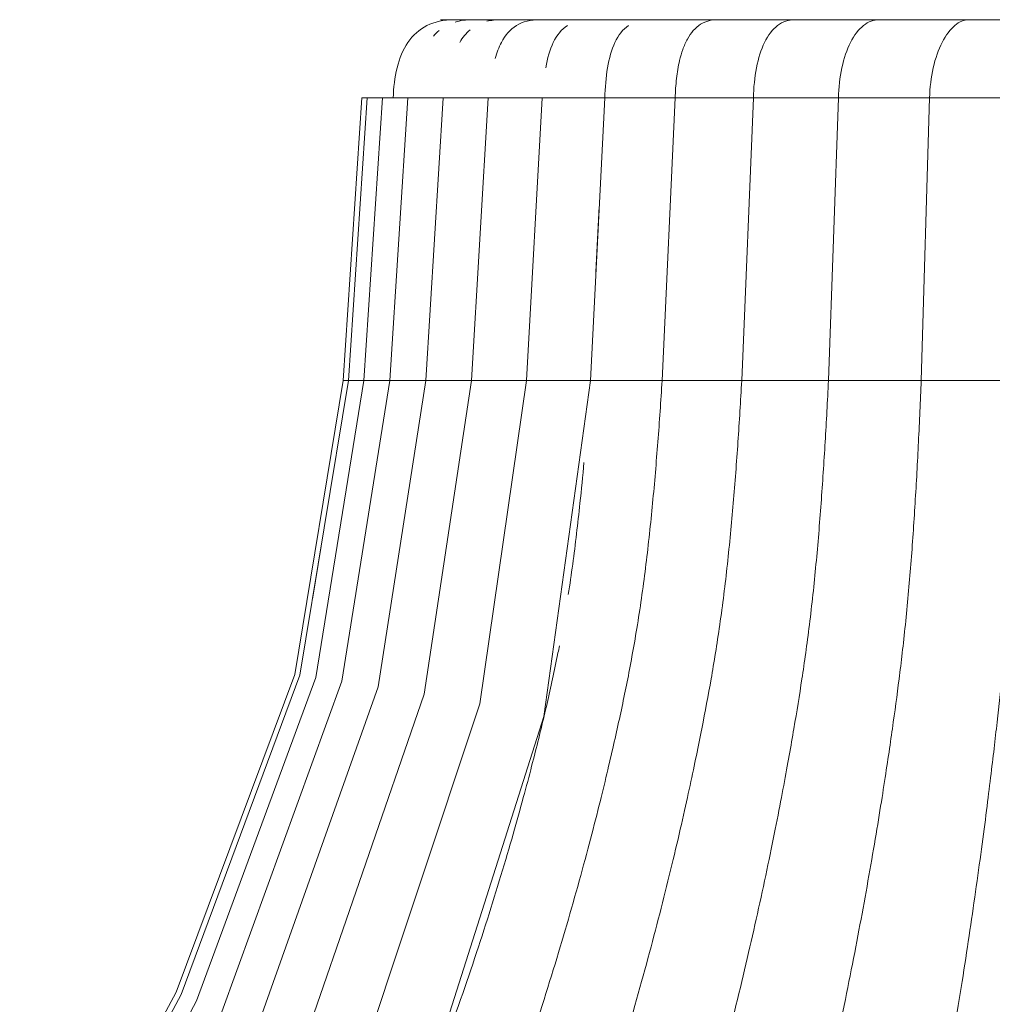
# Model space of a CAD drawing. Header units: millimetres. Extents: x 6453 to 7832, y 730 to 6668.
# Tile 9 of 18: x 6509 to 6581, y 1296 to 1368. Entities that reach past the tile are written whole.
import ezdxf

# ---------------------------------------------------------------- set-up
doc = ezdxf.new("R2010")
doc.units = ezdxf.units.MM
doc.layers.add('Luminarias', color=7, linetype='Continuous', lineweight=20)

# ---------------------------------------------------------------- blocks, each defined once
blk = doc.blocks.new('28300 - ISABELLE_310_dwg-556146-Alzado_PDF')
at = {"lineweight": 9}
for p, q in [((6540.506, 1367.821), (6540.479, 1367.821)), ((6540.941, 1367.821), (6540.529, 1367.821)), ((6541.169, 1367.821), (6541.04, 1367.821)), ((6541.173, 1367.821), (6542.529, 1367.821)), ((6541.429, 1367.821), (6541.648, 1367.821)), ((6541.759, 1367.821), (6541.444, 1367.821)), ((6542.798, 1367.821), (6542.118, 1367.821)), ((6543.816, 1367.821), (6542.981, 1367.821)), ((6544.579, 1367.821), (6544.023, 1367.821)), ((6545.01, 1367.821), (6544.614, 1367.821)), ((6545.674, 1367.821), (6545.263, 1367.821)), ((6546.38, 1367.821), (6545.952, 1367.821)), ((6547.92, 1367.821), (6546.688, 1367.821)), ((6551.503, 1367.821), (6547.92, 1367.821)), ((6555.472, 1367.821), (6551.503, 1367.821)), ((6555.724, 1367.821), (6555.484, 1367.821)), ((6559.212, 1367.821), (6555.724, 1367.821)), ((6560.538, 1367.821), (6559.238, 1367.821)), ((6565.917, 1367.821), (6560.545, 1367.821)), ((6571.786, 1367.821), (6565.917, 1367.821)), ((6578.091, 1367.821), (6571.786, 1367.821)), ((6584.765, 1367.821), (6578.091, 1367.821)), ((6534.42, 1362.074), (6533.042, 1341.321)), ((6534.795, 1362.074), (6533.424, 1341.321)), ((6535.92, 1362.074), (6534.569, 1341.321)), ((6537.788, 1362.074), (6536.471, 1341.321)), ((6540.383, 1362.074), (6539.114, 1341.321)), ((6543.681, 1362.074), (6542.472, 1341.321)), ((6547.648, 1362.074), (6546.512, 1341.321)), ((6552.242, 1362.074), (6551.19, 1341.321)), ((6557.418, 1362.074), (6556.461, 1341.321)), ((6563.158, 1362.074), (6562.306, 1341.321)), ((6569.406, 1362.074), (6568.669, 1341.321)), ((6576.095, 1362.074), (6575.481, 1341.321)), ((6551.845, 1354.093), (6551.602, 1349.302)), ((6531.429, 1329.158), (6530.788, 1325.254))]:
    blk.add_line(p, q, dxfattribs=at)
at = {"color": 9, "lineweight": 9, "true_color": 0xc0c0c0}
blk.add_line((6543.404, 1367.823), (6543.217, 1367.823), dxfattribs=at)
at = {"lineweight": 9, "flags": 128}
for points in [[(6540.482, 1367.821), (6540.721, 1367.821), (6540.917, 1367.821)], [(6543.521, 1367.821), (6543.541, 1367.821), (6543.599, 1367.821), (6543.696, 1367.821), (6543.831, 1367.821), (6544.004, 1367.821), (6544.216, 1367.821), (6544.466, 1367.821), (6544.753, 1367.821), (6545.079, 1367.821), (6545.442, 1367.821), (6545.842, 1367.821), (6546.28, 1367.821), (6546.755, 1367.821), (6547.266, 1367.821), (6547.814, 1367.821), (6548.397, 1367.821), (6549.016, 1367.821), (6549.671, 1367.821), (6550.361, 1367.821), (6551.085, 1367.821), (6551.843, 1367.821), (6552.635, 1367.821), (6553.46, 1367.821), (6554.318, 1367.821), (6555.208, 1367.821), (6556.129, 1367.821), (6557.082, 1367.821), (6558.066, 1367.821), (6559.079, 1367.821), (6560.122, 1367.821), (6561.194, 1367.821), (6562.294, 1367.821), (6563.422, 1367.821), (6564.576, 1367.821), (6565.757, 1367.821), (6566.964, 1367.821), (6568.195, 1367.821), (6569.45, 1367.821), (6570.729, 1367.821), (6572.03, 1367.821), (6573.354, 1367.821), (6574.698, 1367.821), (6576.063, 1367.821), (6577.447, 1367.821), (6578.85, 1367.821), (6580.271, 1367.821), (6581.709, 1367.821)], [(6533.424, 1341.321), (6529.873, 1319.674), (6521.161, 1296.242), (6503.777, 1263.702), (6472.009, 1206.742), (6462.391, 1175.425), (6456.632, 1136.859), (6453.523, 1078.29), (6456.503, 1001.44), (6465.747, 960.622), (6479.662, 931.453), (6498.015, 908.795), (6518.607, 894.101), (6526.316, 890.977)], [(6534.569, 1341.321), (6531.027, 1319.512), (6522.281, 1295.772), (6504.896, 1262.899), (6472.937, 1203.868), (6463.925, 1172.138), (6458.497, 1132.19), (6455.79, 1072.008), (6459.422, 996.765), (6469.01, 957.56), (6483.344, 928.721), (6501.89, 906.761), (6522.35, 892.853), (6547.341, 883.191), (6553.158, 881.998)], [(6536.471, 1341.321), (6532.944, 1319.235), (6524.136, 1294.955), (6506.746, 1261.5), (6474.442, 1198.384), (6466.488, 1165.954), (6461.613, 1123.156), (6459.666, 1059.696), (6464.715, 987.33), (6474.958, 951.361), (6490.144, 923.352), (6508.953, 903.017), (6529.075, 890.621), (6554.935, 881.503), (6561.576, 880.371)], [(6539.114, 1341.321), (6535.607, 1318.832), (6526.704, 1293.739), (6509.293, 1259.403), (6476.457, 1188.669), (6469.892, 1153.785), (6465.909, 1104.154), (6465.669, 1032.969), (6474.769, 966.219), (6487.399, 934.983), (6504.57, 910.656), (6523.957, 894.952), (6546.508, 884.692), (6564.346, 880.235)], [(6542.472, 1341.321), (6538.992, 1318.285), (6529.945, 1292.034), (6512.483, 1256.433), (6491.139, 1213.898), (6480.744, 1179.747), (6475.14, 1140.585), (6472.078, 1079.298), (6475.207, 997.036), (6484.5, 955.548), (6498.463, 925.689), (6516.159, 903.962), (6535.021, 890.961), (6558.76, 881.694), (6568.274, 879.88)], [(6546.512, 1341.321), (6543.064, 1317.57), (6533.801, 1289.693), (6516.231, 1252.291), (6494.713, 1203.937), (6486.7, 1169.615), (6482.059, 1125.157), (6480.265, 1057.47), (6485.81, 980.249), (6496.104, 944.316), (6511.343, 916.134), (6519.536, 906.23), (6537.592, 892.048), (6559.476, 882.442), (6572.451, 879.54)], [(6551.19, 1341.321), (6547.782, 1316.651), (6538.186, 1286.463), (6520.399, 1246.417), (6501.551, 1198.033), (6494.774, 1161.994), (6490.849, 1112.276), (6490.193, 1037.41), (6498.677, 962.973), (6510.835, 929.674), (6526.937, 905.422), (6544.037, 891.364), (6564.855, 881.865), (6578.862, 878.732)], [(6533.042, 1341.321), (6529.488, 1319.728), (6520.787, 1296.395), (6503.403, 1263.964), (6496.574, 1251.832)]]:
    blk.add_lwpolyline(points, dxfattribs=at)
at = {"lineweight": 9}
for points in [[(6541.176, 1367.821), (6540.423, 1367.822), (6539.09, 1367.529), (6537.694, 1366.259), (6536.917, 1364.353), (6536.744, 1362.838), (6536.713, 1362.074)], [(6536.713, 1362.074), (6536.744, 1362.838), (6536.917, 1364.353), (6537.694, 1366.259), (6539.09, 1367.529), (6540.423, 1367.822), (6541.176, 1367.821)], [(6540.199, 1367.813), (6540.301, 1367.819), (6540.405, 1367.821), (6540.51, 1367.821)], [(6540.51, 1367.821), (6540.407, 1367.821), (6540.305, 1367.819), (6540.205, 1367.813)], [(6540.944, 1367.821), (6540.766, 1367.821), (6540.589, 1367.821), (6540.415, 1367.821)], [(6540.468, 1367.821), (6540.456, 1367.821), (6540.447, 1367.821), (6540.439, 1367.821)], [(6541.176, 1367.821), (6541.012, 1367.821), (6540.737, 1367.821), (6540.568, 1367.821), (6540.51, 1367.821)], [(6542.531, 1367.821), (6542.249, 1367.821), (6541.741, 1367.821), (6541.345, 1367.821), (6541.176, 1367.821)], [(6542.531, 1367.821), (6542.07, 1367.821), (6541.646, 1367.764), (6541.262, 1367.652)], [(6541.262, 1367.652), (6541.646, 1367.764), (6542.07, 1367.821), (6542.531, 1367.821)], [(6541.739, 1367.821), (6541.607, 1367.821), (6541.475, 1367.821), (6541.345, 1367.821)], [(6544.623, 1367.821), (6544.216, 1367.821), (6543.461, 1367.821), (6542.821, 1367.821), (6542.531, 1367.821)], [(6544.623, 1367.821), (6544.25, 1367.821), (6543.906, 1367.782), (6543.59, 1367.703)], [(6543.59, 1367.703), (6543.906, 1367.782), (6544.25, 1367.821), (6544.623, 1367.821)], [(6547.48, 1367.821), (6546.945, 1367.821), (6545.934, 1367.821), (6545.04, 1367.821), (6544.623, 1367.821)], [(6544.657, 1366.153), (6544.935, 1366.684), (6545.667, 1367.537), (6546.803, 1367.821), (6547.48, 1367.821)], [(6551.105, 1367.821), (6550.444, 1367.821), (6549.176, 1367.821), (6548.025, 1367.821), (6547.48, 1367.821)], [(6555.476, 1367.821), (6554.692, 1367.821), (6553.179, 1367.821), (6551.777, 1367.821), (6551.105, 1367.821)], [(6560.538, 1367.821), (6559.643, 1367.821), (6557.902, 1367.821), (6556.266, 1367.821), (6555.476, 1367.821)], [(6566.212, 1367.821), (6565.221, 1367.821), (6563.281, 1367.821), (6561.435, 1367.821), (6560.538, 1367.821)], [(6566.212, 1367.821), (6565.742, 1367.821), (6564.887, 1367.54), (6563.916, 1366.256), (6563.327, 1364.354), (6563.177, 1362.839), (6563.158, 1362.074)], [(6563.158, 1362.074), (6563.177, 1362.839), (6563.327, 1364.354), (6563.916, 1366.256), (6564.887, 1367.54), (6565.742, 1367.821), (6566.212, 1367.821)], [(6572.396, 1367.821), (6571.326, 1367.821), (6569.222, 1367.821), (6567.201, 1367.821), (6566.212, 1367.821)], [(6572.396, 1367.821), (6571.992, 1367.821), (6571.209, 1367.54), (6570.229, 1366.256), (6569.592, 1364.354), (6569.423, 1362.839), (6569.406, 1362.074)], [(6569.406, 1362.074), (6569.423, 1362.839), (6569.592, 1364.354), (6570.229, 1366.256), (6571.209, 1367.54), (6571.992, 1367.821), (6572.396, 1367.821)], [(6578.968, 1367.821), (6577.84, 1367.821), (6575.614, 1367.821), (6573.456, 1367.821), (6572.396, 1367.821)], [(6578.968, 1367.821), (6578.635, 1367.821), (6577.936, 1367.538), (6576.966, 1366.257), (6576.295, 1364.354), (6576.109, 1362.839), (6576.095, 1362.074)], [(6576.095, 1362.074), (6576.109, 1362.839), (6576.295, 1364.354), (6576.966, 1366.257), (6577.936, 1367.538), (6578.635, 1367.821), (6578.968, 1367.821)], [(6585.799, 1367.821), (6584.635, 1367.821), (6582.331, 1367.821), (6580.079, 1367.821), (6578.968, 1367.821)], [(6539.191, 1367.39), (6538.625, 1367.106), (6537.694, 1366.259), (6536.917, 1364.353), (6536.744, 1362.838), (6536.713, 1362.074)], [(6540.088, 1367.038), (6539.935, 1366.914), (6539.794, 1366.776), (6539.663, 1366.625)], [(6542.358, 1367.08), (6542.06, 1366.828), (6541.808, 1366.515), (6541.6, 1366.153)], [(6549.503, 1367.395), (6549.067, 1367.111), (6548.386, 1366.257), (6548.031, 1364.988), (6547.913, 1364.292)], [(6547.913, 1364.292), (6548.031, 1364.988), (6548.386, 1366.257), (6549.067, 1367.111), (6549.503, 1367.395)], [(6553.983, 1367.396), (6553.572, 1367.112), (6552.92, 1366.256), (6552.394, 1364.354), (6552.273, 1362.839), (6552.249, 1362.074)], [(6552.249, 1362.074), (6552.273, 1362.839), (6552.394, 1364.354), (6552.92, 1366.256), (6553.572, 1367.112), (6553.983, 1367.396)]]:
    blk.add_open_spline(points, degree=3, dxfattribs=at)
for points, knots in [([(6547.48, 1367.821), (6546.803, 1367.821), (6545.667, 1367.537), (6544.69, 1366.398), (6544.325, 1365.396), (6544.21, 1364.961)], [0, 0, 0, 0, 0.25, 0.5, 0.6673488, 0.6673488, 0.6673488, 0.6673488]), ([(6560.538, 1367.821), (6560.319, 1367.821), (6559.888, 1367.773), (6559.272, 1367.519), (6558.732, 1367.057), (6558.297, 1366.423), (6557.959, 1365.642), (6557.688, 1364.691), (6557.494, 1363.513), (6557.431, 1362.555), (6557.418, 1362.074)], [0, 0, 0, 0, 0.111111, 0.222222, 0.333333, 0.444444, 0.555556, 0.666667, 0.833333, 1, 1, 1, 1]), ([(6534.786, 1362.074), (6534.59, 1362.074), (6534.415, 1362.074), (6534.414, 1362.074), (6534.436, 1362.074)], [0.2460928, 0.2460928, 0.2460928, 0.2460928, 0.4444444, 0.5555556, 0.5555556, 0.5555556, 0.5555556]), ([(6535.907, 1362.074), (6535.76, 1362.074), (6535.286, 1362.074), (6534.909, 1362.074), (6534.809, 1362.074), (6534.799, 1362.074)], [0.1362608, 0.1362608, 0.1362608, 0.1362608, 0.2222222, 0.4444444, 0.5555556, 0.5555556, 0.5555556, 0.5555556]), ([(6537.797, 1362.074), (6537.484, 1362.074), (6536.786, 1362.074), (6536.189, 1362.074), (6535.947, 1362.074), (6535.918, 1362.074), (6535.921, 1362.074)], [0.0764878, 0.0764878, 0.0764878, 0.0764878, 0.2222222, 0.4444444, 0.5833333, 0.6666667, 0.6666667, 0.6666667, 0.6666667]), ([(6540.371, 1362.074), (6539.941, 1362.074), (6539.077, 1362.074), (6538.298, 1362.074), (6537.881, 1362.074), (6537.772, 1362.074), (6537.793, 1362.074), (6537.806, 1362.074)], [0.0449026, 0.0449026, 0.0449026, 0.0449026, 0.2222222, 0.4444444, 0.5833333, 0.7222222, 0.7777778, 0.7777778, 0.7777778, 0.7777778]), ([(6543.684, 1362.074), (6543.155, 1362.074), (6542.144, 1362.074), (6541.188, 1362.074), (6540.632, 1362.074), (6540.425, 1362.074), (6540.388, 1362.074), (6540.385, 1362.074)], [0.0205501, 0.0205501, 0.0205501, 0.0205501, 0.2222222, 0.4444444, 0.5833333, 0.7222222, 0.7777778, 0.7777778, 0.7777778, 0.7777778]), ([(6547.709, 1362.074), (6547.095, 1362.074), (6545.954, 1362.074), (6544.828, 1362.074), (6544.138, 1362.074), (6543.759, 1362.074), (6543.667, 1362.074), (6543.686, 1362.074), (6543.691, 1362.074)], [0, 0, 0, 0, 0.2222222, 0.4444444, 0.5833333, 0.7222222, 0.8611111, 0.8888889, 0.8888889, 0.8888889, 0.8888889]), ([(6552.249, 1362.074), (6551.621, 1362.074), (6550.427, 1362.074), (6549.177, 1362.074), (6548.361, 1362.074), (6547.867, 1362.074), (6547.685, 1362.074), (6547.655, 1362.074), (6547.651, 1362.074)], [0, 0, 0, 0, 0.2222222, 0.4444444, 0.5833333, 0.7222222, 0.8611111, 0.8888889, 0.8888889, 0.8888889, 0.8888889]), ([(6557.418, 1362.074), (6556.783, 1362.074), (6555.548, 1362.074), (6554.188, 1362.074), (6553.255, 1362.074), (6552.651, 1362.074), (6552.282, 1362.074), (6552.227, 1362.074), (6552.249, 1362.074)], [0, 0, 0, 0, 0.222222, 0.444444, 0.583333, 0.722222, 0.861111, 1, 1, 1, 1]), ([(6563.158, 1362.074), (6562.523, 1362.074), (6561.262, 1362.074), (6559.806, 1362.074), (6558.766, 1362.074), (6558.059, 1362.074), (6557.574, 1362.074), (6557.436, 1362.074), (6557.418, 1362.074)], [0, 0, 0, 0, 0.222222, 0.444444, 0.583333, 0.722222, 0.861111, 1, 1, 1, 1]), ([(6569.406, 1362.074), (6568.779, 1362.074), (6567.504, 1362.074), (6565.97, 1362.074), (6564.834, 1362.074), (6564.032, 1362.074), (6563.435, 1362.074), (6563.218, 1362.074), (6563.158, 1362.074)], [0, 0, 0, 0, 0.222222, 0.444444, 0.583333, 0.722222, 0.861111, 1, 1, 1, 1]), ([(6576.095, 1362.074), (6575.483, 1362.074), (6574.208, 1362.074), (6572.612, 1362.074), (6571.393, 1362.074), (6570.504, 1362.074), (6569.803, 1362.074), (6569.507, 1362.074), (6569.406, 1362.074)], [0, 0, 0, 0, 0.222222, 0.444444, 0.583333, 0.722222, 0.861111, 1, 1, 1, 1]), ([(6583.151, 1362.074), (6582.56, 1362.074), (6581.3, 1362.074), (6579.659, 1362.074), (6578.37, 1362.074), (6577.404, 1362.074), (6576.606, 1362.074), (6576.236, 1362.074), (6576.095, 1362.074)], [0, 0, 0, 0, 0.222222, 0.444444, 0.583333, 0.722222, 0.861111, 1, 1, 1, 1]), ([(6562.306, 1341.321), (6562.221, 1339.817), (6562.036, 1336.809), (6561.696, 1332.31), (6561.341, 1328.569), (6560.996, 1325.609), (6560.696, 1323.366), (6560.375, 1321.276), (6559.953, 1318.781), (6559.51, 1316.426), (6558.985, 1313.823), (6558.525, 1311.639), (6557.977, 1309.152), (6557.286, 1306.18), (6556.495, 1302.968), (6555.381, 1298.679), (6554.083, 1294.025), (6552.476, 1288.676), (6551.074, 1284.224), (6549.71, 1280.084), (6548.476, 1276.463), (6547.484, 1273.611), (6546.38, 1270.496), (6544.721, 1265.905), (6542.358, 1259.532), (6539.194, 1251.206), (6535.892, 1242.521), (6532.656, 1233.765), (6529.683, 1225.26), (6527.127, 1217.331), (6525.136, 1210.461), (6523.659, 1204.768), (6522.097, 1198.129), (6521.006, 1192.751), (6520.114, 1187.857), (6519.504, 1184.237), (6519.012, 1181.084), (6518.618, 1178.394), (6518.313, 1176.224), (6518.022, 1174.049), (6517.675, 1171.343), (6517.291, 1168.153), (6516.88, 1164.461), (6516.362, 1159.429), (6515.849, 1153.832), (6515.295, 1146.783), (6514.864, 1140.647), (6514.395, 1133.093), (6513.928, 1124.184), (6513.513, 1114.438), (6513.177, 1104.252), (6512.931, 1094.06), (6512.765, 1084.293), (6512.666, 1075.353), (6512.627, 1067.763), (6512.626, 1061.59), (6512.656, 1054.488), (6512.73, 1047.419), (6512.834, 1041.271), (6512.946, 1036.099), (6513.057, 1031.792), (6513.194, 1027.203), (6513.407, 1021.186), (6513.742, 1013.637), (6514.196, 1006.126), (6514.648, 1000.118), (6515.031, 995.658), (6515.479, 991.07), (6516.188, 984.692), (6517.274, 976.619), (6518.818, 967.604), (6520.378, 960.082), (6521.633, 954.79), (6522.645, 950.87), (6523.419, 948.063), (6524.096, 945.719), (6524.677, 943.781), (6525.316, 941.73), (6526.18, 939.062), (6527.313, 935.754), (6528.751, 931.866), (6530.779, 926.79), (6533.521, 920.668), (6537.157, 913.761), (6541.149, 907.377), (6544.763, 902.588), (6547.824, 899.131), (6550.193, 896.72), (6552.225, 894.851), (6553.872, 893.446), (6555.14, 892.416), (6556.342, 891.488), (6557.796, 890.413), (6559.541, 889.197), (6561.981, 887.625), (6565.275, 885.695), (6569.948, 883.31), (6574.94, 881.175), (6578.256, 879.952), (6579.604, 879.487)], [0, 0, 0, 0, 0.0138889, 0.0277778, 0.0416667, 0.0486111, 0.0555556, 0.0625, 0.0694444, 0.0833333, 0.0902778, 0.0972222, 0.1041667, 0.1111111, 0.1180556, 0.125, 0.1388889, 0.1458333, 0.1527778, 0.1597222, 0.1631944, 0.1666667, 0.1701389, 0.1736111, 0.1805556, 0.1875, 0.1944444, 0.2013889, 0.2083333, 0.2152778, 0.2222222, 0.2291667, 0.2361111, 0.25, 0.2569444, 0.2638889, 0.2708333, 0.2743056, 0.2777778, 0.28125, 0.2847222, 0.2916667, 0.2986111, 0.3055556, 0.3194444, 0.3263889, 0.3333333, 0.3402778, 0.3472222, 0.3541667, 0.3611111, 0.3680556, 0.375, 0.3819444, 0.3888889, 0.3958333, 0.4027778, 0.4166667, 0.4305556, 0.4375, 0.4444444, 0.4513889, 0.4583333, 0.4722222, 0.4861111, 0.4930556, 0.5, 0.5069444, 0.5138889, 0.5277778, 0.5416667, 0.5555556, 0.5694444, 0.5833333, 0.5972222, 0.6041667, 0.6111111, 0.6180556, 0.625, 0.6388889, 0.6527778, 0.6666667, 0.6944444, 0.7222222, 0.75, 0.7777778, 0.7916667, 0.8055556, 0.8194444, 0.8263889, 0.8333333, 0.8402778, 0.8472222, 0.8611111, 0.875, 0.8888889, 0.9027778, 0.9166667, 0.9261313, 0.9261313, 0.9261313, 0.9261313]), ([(6556.461, 1341.321), (6556.365, 1339.817), (6556.157, 1336.809), (6555.775, 1332.31), (6555.376, 1328.569), (6554.989, 1325.609), (6554.652, 1323.366), (6554.291, 1321.276), (6553.817, 1318.781), (6553.319, 1316.426), (6552.729, 1313.823), (6552.213, 1311.639), (6551.597, 1309.152), (6550.82, 1306.18), (6549.931, 1302.968), (6548.679, 1298.679), (6547.222, 1294.025), (6545.416, 1288.676), (6543.841, 1284.224), (6542.308, 1280.084), (6540.922, 1276.463), (6539.807, 1273.611), (6538.566, 1270.496), (6536.702, 1265.905), (6534.047, 1259.532), (6530.493, 1251.206), (6526.782, 1242.521), (6523.954, 1235.711), (6522.425, 1231.894), (6522.05, 1230.946)], [0, 0, 0, 0, 0.0138889, 0.0277778, 0.0416667, 0.0486111, 0.0555556, 0.0625, 0.0694444, 0.0833333, 0.0902778, 0.0972222, 0.1041667, 0.1111111, 0.1180556, 0.125, 0.1388889, 0.1458333, 0.1527778, 0.1597222, 0.1631944, 0.1666667, 0.1701389, 0.1736111, 0.1805556, 0.1875, 0.1944444, 0.2013889, 0.2037037, 0.2037037, 0.2037037, 0.2037037]), ([(6568.669, 1341.321), (6568.596, 1339.817), (6568.436, 1336.809), (6568.141, 1332.31), (6567.834, 1328.569), (6567.536, 1325.609), (6567.276, 1323.366), (6566.998, 1321.276), (6566.633, 1318.781), (6566.25, 1316.426), (6565.795, 1313.823), (6565.397, 1311.639), (6564.923, 1309.152), (6564.325, 1306.18), (6563.64, 1302.968), (6562.676, 1298.679), (6561.553, 1294.025), (6560.162, 1288.676), (6558.949, 1284.224), (6557.768, 1280.084), (6556.7, 1276.463), (6555.842, 1273.611), (6554.886, 1270.496), (6553.45, 1265.905), (6551.405, 1259.532), (6548.668, 1251.206), (6545.809, 1242.521), (6543.009, 1233.765), (6540.436, 1225.26), (6538.224, 1217.331), (6536.5, 1210.461), (6535.222, 1204.768), (6533.871, 1198.129), (6532.926, 1192.751), (6532.155, 1187.857), (6531.627, 1184.237), (6531.201, 1181.084), (6530.86, 1178.394), (6530.596, 1176.224), (6530.344, 1174.049), (6530.044, 1171.343), (6529.712, 1168.153), (6529.356, 1164.461), (6528.908, 1159.429), (6528.463, 1153.832), (6527.984, 1146.783), (6527.611, 1140.647), (6527.206, 1133.093), (6526.801, 1124.184), (6526.442, 1114.438), (6526.151, 1104.252), (6525.938, 1094.06), (6525.795, 1084.293), (6525.709, 1075.353), (6525.675, 1067.763), (6525.674, 1061.59), (6525.7, 1054.488), (6525.765, 1047.419), (6525.854, 1041.271), (6525.952, 1036.099), (6526.047, 1031.792), (6526.166, 1027.203), (6526.35, 1021.186), (6526.64, 1013.637), (6527.033, 1006.126), (6527.424, 1000.118), (6527.756, 995.658), (6528.143, 991.07), (6528.757, 984.692), (6529.697, 976.619), (6531.033, 967.604), (6532.384, 960.082), (6533.469, 954.79), (6534.345, 950.87), (6535.015, 948.063), (6535.601, 945.719), (6536.104, 943.781), (6536.656, 941.73), (6537.404, 939.062), (6538.385, 935.754), (6539.63, 931.866), (6541.384, 926.79), (6543.758, 920.668), (6546.905, 913.761), (6550.359, 907.377), (6553.487, 902.588), (6556.136, 899.131), (6558.186, 896.72), (6559.945, 894.851), (6561.37, 893.446), (6562.468, 892.416), (6563.508, 891.488), (6564.766, 890.413), (6566.276, 889.197), (6568.388, 887.625), (6571.239, 885.695), (6575.283, 883.31), (6580.116, 880.922), (6584.428, 879.136), (6587.833, 877.939), (6590.283, 877.181), (6592.667, 876.541), (6594.809, 876.057), (6596.149, 875.805), (6596.685, 875.713)], [0, 0, 0, 0, 0.0138889, 0.0277778, 0.0416667, 0.0486111, 0.0555556, 0.0625, 0.0694444, 0.0833333, 0.0902778, 0.0972222, 0.1041667, 0.1111111, 0.1180556, 0.125, 0.1388889, 0.1458333, 0.1527778, 0.1597222, 0.1631944, 0.1666667, 0.1701389, 0.1736111, 0.1805556, 0.1875, 0.1944444, 0.2013889, 0.2083333, 0.2152778, 0.2222222, 0.2291667, 0.2361111, 0.25, 0.2569444, 0.2638889, 0.2708333, 0.2743056, 0.2777778, 0.28125, 0.2847222, 0.2916667, 0.2986111, 0.3055556, 0.3194444, 0.3263889, 0.3333333, 0.3402778, 0.3472222, 0.3541667, 0.3611111, 0.3680556, 0.375, 0.3819444, 0.3888889, 0.3958333, 0.4027778, 0.4166667, 0.4305556, 0.4375, 0.4444444, 0.4513889, 0.4583333, 0.4722222, 0.4861111, 0.4930556, 0.5, 0.5069444, 0.5138889, 0.5277778, 0.5416667, 0.5555556, 0.5694444, 0.5833333, 0.5972222, 0.6041667, 0.6111111, 0.6180556, 0.625, 0.6388889, 0.6527778, 0.6666667, 0.6944444, 0.7222222, 0.75, 0.7777778, 0.7916667, 0.8055556, 0.8194444, 0.8263889, 0.8333333, 0.8402778, 0.8472222, 0.8611111, 0.875, 0.8888889, 0.9027778, 0.9166667, 0.9305556, 0.9375, 0.9444444, 0.9513889, 0.9583333, 0.962963, 0.962963, 0.962963, 0.962963]), ([(6533.059, 1341.321), (6533.03, 1341.321), (6533.044, 1341.321), (6533.221, 1341.321), (6533.382, 1341.321), (6533.414, 1341.321)], [0.4444444, 0.4444444, 0.4444444, 0.4444444, 0.5833333, 0.7222222, 0.7538977, 0.7538977, 0.7538977, 0.7538977]), ([(6533.424, 1341.321), (6533.424, 1341.321), (6533.432, 1341.321), (6533.539, 1341.321), (6533.9, 1341.321), (6534.303, 1341.321), (6534.543, 1341.321)], [0.4184324, 0.4184324, 0.4184324, 0.4184324, 0.4444444, 0.5833333, 0.7222222, 0.8611111, 0.8611111, 0.8611111, 0.8611111]), ([(6534.57, 1341.321), (6534.566, 1341.321), (6534.614, 1341.321), (6534.867, 1341.321), (6535.347, 1341.321), (6535.927, 1341.321), (6536.344, 1341.321), (6536.481, 1341.321)], [0.3333333, 0.3333333, 0.3333333, 0.3333333, 0.4444444, 0.5833333, 0.7222222, 0.8611111, 0.9235503, 0.9235503, 0.9235503, 0.9235503]), ([(6536.49, 1341.321), (6536.436, 1341.321), (6536.543, 1341.321), (6537.014, 1341.321), (6537.607, 1341.321), (6538.329, 1341.321), (6538.87, 1341.321), (6539.102, 1341.321)], [0.2222222, 0.2222222, 0.2222222, 0.2222222, 0.4444444, 0.5833333, 0.7222222, 0.8611111, 0.9551146, 0.9551146, 0.9551146, 0.9551146]), ([(6539.115, 1341.321), (6539.129, 1341.321), (6539.345, 1341.321), (6539.956, 1341.321), (6540.656, 1341.321), (6541.511, 1341.321), (6542.159, 1341.321), (6542.476, 1341.321)], [0.2222222, 0.2222222, 0.2222222, 0.2222222, 0.4444444, 0.5833333, 0.7222222, 0.8611111, 0.9794616, 0.9794616, 0.9794616, 0.9794616]), ([(6575.481, 1341.321), (6575.42, 1339.817), (6575.286, 1336.809), (6575.041, 1332.31), (6574.785, 1328.569), (6574.536, 1325.609), (6574.32, 1323.366), (6574.088, 1321.276), (6573.783, 1318.781), (6573.464, 1316.426), (6573.085, 1313.823), (6572.754, 1311.639), (6572.358, 1309.152), (6571.86, 1306.18), (6571.289, 1302.968), (6570.485, 1298.679), (6569.549, 1294.025), (6568.39, 1288.676), (6567.379, 1284.224), (6566.394, 1280.084), (6565.504, 1276.463), (6564.789, 1273.611), (6563.992, 1270.496), (6562.795, 1265.905), (6561.091, 1259.532), (6558.808, 1251.206), (6556.426, 1242.521), (6554.092, 1233.765), (6551.947, 1225.26), (6550.103, 1217.331), (6548.666, 1210.461), (6547.601, 1204.768), (6546.474, 1198.129), (6545.687, 1192.751), (6545.044, 1187.857), (6544.604, 1184.237), (6544.249, 1181.084), (6543.964, 1178.394), (6543.745, 1176.224), (6543.534, 1174.049), (6543.284, 1171.343), (6543.007, 1168.153), (6542.711, 1164.461), (6542.337, 1159.429), (6541.967, 1153.832), (6541.567, 1146.783), (6541.256, 1140.647), (6540.918, 1133.093), (6540.581, 1124.184), (6540.282, 1114.438), (6540.039, 1104.252), (6539.862, 1094.06), (6539.742, 1084.293), (6539.671, 1075.353), (6539.643, 1067.763), (6539.642, 1061.59), (6539.664, 1054.488), (6539.717, 1047.419), (6539.792, 1041.271), (6539.873, 1036.099), (6539.953, 1031.792), (6540.052, 1027.203), (6540.205, 1021.186), (6540.447, 1013.637), (6540.775, 1006.126), (6541.101, 1000.118), (6541.377, 995.658), (6541.7, 991.07), (6542.211, 984.692), (6542.995, 976.619), (6544.109, 967.604), (6545.235, 960.082), (6546.14, 954.79), (6546.869, 950.87), (6547.428, 948.063), (6547.917, 945.719), (6548.336, 943.781), (6548.796, 941.73), (6549.419, 939.062), (6550.237, 935.754), (6551.275, 931.866), (6552.737, 926.79), (6554.716, 920.668), (6557.339, 913.761), (6560.218, 907.377), (6562.826, 902.588), (6565.033, 899.131), (6566.742, 896.72), (6568.209, 894.851), (6569.396, 893.446), (6570.312, 892.416), (6571.179, 891.488), (6572.228, 890.413), (6573.486, 889.197), (6575.246, 887.625), (6577.623, 885.695), (6580.994, 883.31), (6585.023, 880.922), (6588.617, 879.136), (6591.455, 877.939), (6593.497, 877.181), (6595.484, 876.541), (6597.27, 876.057), (6598.387, 875.805), (6598.834, 875.713)], [0, 0, 0, 0, 0.0138889, 0.0277778, 0.0416667, 0.0486111, 0.0555556, 0.0625, 0.0694444, 0.0833333, 0.0902778, 0.0972222, 0.1041667, 0.1111111, 0.1180556, 0.125, 0.1388889, 0.1458333, 0.1527778, 0.1597222, 0.1631944, 0.1666667, 0.1701389, 0.1736111, 0.1805556, 0.1875, 0.1944444, 0.2013889, 0.2083333, 0.2152778, 0.2222222, 0.2291667, 0.2361111, 0.25, 0.2569444, 0.2638889, 0.2708333, 0.2743056, 0.2777778, 0.28125, 0.2847222, 0.2916667, 0.2986111, 0.3055556, 0.3194444, 0.3263889, 0.3333333, 0.3402778, 0.3472222, 0.3541667, 0.3611111, 0.3680556, 0.375, 0.3819444, 0.3888889, 0.3958333, 0.4027778, 0.4166667, 0.4305556, 0.4375, 0.4444444, 0.4513889, 0.4583333, 0.4722222, 0.4861111, 0.4930556, 0.5, 0.5069444, 0.5138889, 0.5277778, 0.5416667, 0.5555556, 0.5694444, 0.5833333, 0.5972222, 0.6041667, 0.6111111, 0.6180556, 0.625, 0.6388889, 0.6527778, 0.6666667, 0.6944444, 0.7222222, 0.75, 0.7777778, 0.7916667, 0.8055556, 0.8194444, 0.8263889, 0.8333333, 0.8402778, 0.8472222, 0.8611111, 0.875, 0.8888889, 0.9027778, 0.9166667, 0.9305556, 0.9375, 0.9444444, 0.9513889, 0.9583333, 0.962963, 0.962963, 0.962963, 0.962963]), ([(6542.484, 1341.321), (6542.463, 1341.321), (6542.494, 1341.321), (6542.916, 1341.321), (6543.662, 1341.321), (6544.46, 1341.321), (6545.439, 1341.321), (6546.183, 1341.321), (6546.575, 1341.321)], [0.1111111, 0.1111111, 0.1111111, 0.1111111, 0.2222222, 0.4444444, 0.5833333, 0.7222222, 0.8611111, 1, 1, 1, 1]), ([(6546.513, 1341.321), (6546.513, 1341.321), (6546.635, 1341.321), (6547.218, 1341.321), (6548.089, 1341.321), (6548.978, 1341.321), (6550.027, 1341.321), (6550.798, 1341.321), (6551.198, 1341.321)], [0.0894347, 0.0894347, 0.0894347, 0.0894347, 0.2222222, 0.4444444, 0.5833333, 0.7222222, 0.8611111, 1, 1, 1, 1]), ([(6551.198, 1341.321), (6551.161, 1341.321), (6551.356, 1341.321), (6552.203, 1341.321), (6553.191, 1341.321), (6554.16, 1341.321), (6555.267, 1341.321), (6556.057, 1341.321), (6556.461, 1341.321)], [0, 0, 0, 0, 0.222222, 0.444444, 0.583333, 0.722222, 0.861111, 1, 1, 1, 1]), ([(6582.667, 1341.321), (6582.618, 1339.817), (6582.513, 1336.809), (6582.319, 1332.31), (6582.117, 1328.569), (6581.921, 1325.609), (6581.75, 1323.366), (6581.567, 1321.276), (6581.326, 1318.781), (6581.074, 1316.426), (6580.775, 1313.823), (6580.513, 1311.639), (6580.201, 1309.152), (6579.808, 1306.18), (6579.357, 1302.968), (6578.723, 1298.679), (6577.984, 1294.025), (6577.069, 1288.676), (6576.271, 1284.224), (6575.494, 1280.084), (6574.791, 1276.463), (6574.226, 1273.611), (6573.597, 1270.496), (6572.652, 1265.905), (6571.307, 1259.532), (6569.506, 1251.206), (6567.625, 1242.521), (6565.782, 1233.765), (6564.089, 1225.26), (6562.634, 1217.331), (6561.5, 1210.461), (6560.659, 1204.768), (6559.769, 1198.129), (6559.148, 1192.751), (6558.64, 1187.857), (6558.293, 1184.237), (6558.013, 1181.084), (6557.788, 1178.394), (6557.615, 1176.224), (6557.449, 1174.049), (6557.251, 1171.343), (6557.033, 1168.153), (6556.799, 1164.461), (6556.504, 1159.429), (6556.211, 1153.832), (6555.896, 1146.783), (6555.65, 1140.647), (6555.384, 1133.093), (6555.117, 1124.184), (6554.881, 1114.438), (6554.69, 1104.252), (6554.549, 1094.06), (6554.455, 1084.293), (6554.399, 1075.353), (6554.377, 1067.763), (6554.376, 1061.59), (6554.393, 1054.488), (6554.436, 1047.419), (6554.494, 1041.271), (6554.559, 1036.099), (6554.621, 1031.792), (6554.7, 1027.203), (6554.821, 1021.186), (6555.012, 1013.637), (6555.27, 1006.126), (6555.528, 1000.118), (6555.746, 995.658), (6556.001, 991.07), (6556.404, 984.692), (6557.023, 976.619), (6557.902, 967.604), (6558.791, 960.082), (6559.505, 954.79), (6560.081, 950.87), (6560.522, 948.063), (6560.908, 945.719), (6561.239, 943.781), (6561.602, 941.73), (6562.094, 939.062), (6562.74, 935.754), (6563.559, 931.866), (6564.713, 926.79), (6566.275, 920.668), (6568.346, 913.761), (6570.618, 907.377), (6572.677, 902.588), (6574.419, 899.131), (6575.769, 896.72), (6576.926, 894.851), (6577.864, 893.446), (6578.586, 892.416), (6579.27, 891.488), (6580.098, 890.413), (6581.092, 889.197), (6582.481, 887.625), (6584.357, 885.695), (6587.018, 883.31), (6590.199, 880.922), (6593.036, 879.136), (6595.276, 877.939), (6596.888, 877.181), (6598.457, 876.541), (6600.571, 875.816), (6603.218, 875.179), (6606.407, 874.885), (6608.533, 874.801), (6609.596, 874.738)], [0, 0, 0, 0, 0.013889, 0.027778, 0.041667, 0.048611, 0.055556, 0.0625, 0.069444, 0.083333, 0.090278, 0.097222, 0.104167, 0.111111, 0.118056, 0.125, 0.138889, 0.145833, 0.152778, 0.159722, 0.163194, 0.166667, 0.170139, 0.173611, 0.180556, 0.1875, 0.194444, 0.201389, 0.208333, 0.215278, 0.222222, 0.229167, 0.236111, 0.25, 0.256944, 0.263889, 0.270833, 0.274306, 0.277778, 0.28125, 0.284722, 0.291667, 0.298611, 0.305556, 0.319444, 0.326389, 0.333333, 0.340278, 0.347222, 0.354167, 0.361111, 0.368056, 0.375, 0.381944, 0.388889, 0.395833, 0.402778, 0.416667, 0.430556, 0.4375, 0.444444, 0.451389, 0.458333, 0.472222, 0.486111, 0.493056, 0.5, 0.506944, 0.513889, 0.527778, 0.541667, 0.555556, 0.569444, 0.583333, 0.597222, 0.604167, 0.611111, 0.618056, 0.625, 0.638889, 0.652778, 0.666667, 0.694444, 0.722222, 0.75, 0.777778, 0.791667, 0.805556, 0.819444, 0.826389, 0.833333, 0.840278, 0.847222, 0.861111, 0.875, 0.888889, 0.902778, 0.916667, 0.930556, 0.9375, 0.944444, 0.951389, 0.958333, 0.972222, 0.986111, 1, 1, 1, 1]), ([(6556.461, 1341.321), (6556.491, 1341.321), (6556.82, 1341.321), (6557.818, 1341.321), (6558.91, 1341.321), (6559.95, 1341.321), (6561.102, 1341.321), (6561.902, 1341.321), (6562.306, 1341.321)], [0, 0, 0, 0, 0.222222, 0.444444, 0.583333, 0.722222, 0.861111, 1, 1, 1, 1]), ([(6562.306, 1341.321), (6562.404, 1341.321), (6562.862, 1341.321), (6563.999, 1341.321), (6565.185, 1341.321), (6566.283, 1341.321), (6567.468, 1341.321), (6568.27, 1341.321), (6568.669, 1341.321)], [0, 0, 0, 0, 0.222222, 0.444444, 0.583333, 0.722222, 0.861111, 1, 1, 1, 1]), ([(6568.669, 1341.321), (6568.833, 1341.321), (6569.416, 1341.321), (6570.68, 1341.321), (6571.947, 1341.321), (6573.091, 1341.321), (6574.296, 1341.321), (6575.091, 1341.321), (6575.481, 1341.321)], [0, 0, 0, 0, 0.222222, 0.444444, 0.583333, 0.722222, 0.861111, 1, 1, 1, 1]), ([(6590.147, 1341.321), (6590.112, 1339.817), (6590.036, 1336.809), (6589.896, 1332.31), (6589.75, 1328.569), (6589.608, 1325.609), (6589.485, 1323.366), (6589.353, 1321.276), (6589.179, 1318.781), (6588.997, 1316.426), (6588.781, 1313.823), (6588.592, 1311.639), (6588.367, 1309.152), (6588.082, 1306.18), (6587.757, 1302.968), (6587.299, 1298.679), (6586.765, 1294.025), (6586.104, 1288.676), (6585.528, 1284.224), (6584.967, 1280.084), (6584.459, 1276.463), (6584.051, 1273.611), (6583.597, 1270.496), (6582.915, 1265.905), (6581.943, 1259.532), (6580.642, 1251.206), (6579.284, 1242.521), (6577.953, 1233.765), (6576.73, 1225.26), (6575.679, 1217.331), (6574.86, 1210.461), (6574.253, 1204.768), (6573.61, 1198.129), (6573.161, 1192.751), (6572.795, 1187.857), (6572.544, 1184.237), (6572.342, 1181.084), (6572.179, 1178.394), (6572.054, 1176.224), (6571.934, 1174.049), (6571.792, 1171.343), (6571.634, 1168.153), (6571.465, 1164.461), (6571.252, 1159.429), (6571.041, 1153.832), (6570.813, 1146.783), (6570.635, 1140.647), (6570.443, 1133.093), (6570.251, 1124.184), (6570.08, 1114.438), (6569.942, 1104.252), (6569.84, 1094.06), (6569.772, 1084.293), (6569.732, 1075.353), (6569.716, 1067.763), (6569.715, 1061.59), (6569.728, 1054.488), (6569.758, 1047.419), (6569.801, 1041.271), (6569.847, 1036.099), (6569.892, 1031.792), (6569.949, 1027.203), (6570.036, 1021.186), (6570.174, 1013.637), (6570.361, 1006.126), (6570.547, 1000.118), (6570.704, 995.658), (6570.889, 991.07), (6571.18, 984.692), (6571.627, 976.619), (6572.262, 967.604), (6572.904, 960.082), (6573.42, 954.79), (6573.836, 950.87), (6574.154, 948.063), (6574.433, 945.719), (6574.671, 943.781), (6574.934, 941.73), (6575.289, 939.062), (6575.755, 935.754), (6576.347, 931.866), (6577.181, 926.79), (6578.309, 920.668), (6579.804, 913.761), (6581.446, 907.377), (6582.932, 902.588), (6584.191, 899.131), (6585.165, 896.72), (6586.001, 894.851), (6586.678, 893.446), (6587.2, 892.416), (6587.694, 891.488), (6588.292, 890.413), (6589.01, 889.197), (6590.013, 887.625), (6591.368, 885.695), (6593.29, 883.31), (6595.587, 880.922), (6597.636, 879.136), (6599.254, 877.939), (6600.418, 877.181), (6601.551, 876.541), (6603.078, 875.816), (6604.99, 875.179), (6607.293, 874.885), (6608.829, 874.801), (6609.596, 874.738)], [0, 0, 0, 0, 0.013889, 0.027778, 0.041667, 0.048611, 0.055556, 0.0625, 0.069444, 0.083333, 0.090278, 0.097222, 0.104167, 0.111111, 0.118056, 0.125, 0.138889, 0.145833, 0.152778, 0.159722, 0.163194, 0.166667, 0.170139, 0.173611, 0.180556, 0.1875, 0.194444, 0.201389, 0.208333, 0.215278, 0.222222, 0.229167, 0.236111, 0.25, 0.256944, 0.263889, 0.270833, 0.274306, 0.277778, 0.28125, 0.284722, 0.291667, 0.298611, 0.305556, 0.319444, 0.326389, 0.333333, 0.340278, 0.347222, 0.354167, 0.361111, 0.368056, 0.375, 0.381944, 0.388889, 0.395833, 0.402778, 0.416667, 0.430556, 0.4375, 0.444444, 0.451389, 0.458333, 0.472222, 0.486111, 0.493056, 0.5, 0.506944, 0.513889, 0.527778, 0.541667, 0.555556, 0.569444, 0.583333, 0.597222, 0.604167, 0.611111, 0.618056, 0.625, 0.638889, 0.652778, 0.666667, 0.694444, 0.722222, 0.75, 0.777778, 0.791667, 0.805556, 0.819444, 0.826389, 0.833333, 0.840278, 0.847222, 0.861111, 0.875, 0.888889, 0.902778, 0.916667, 0.930556, 0.9375, 0.944444, 0.951389, 0.958333, 0.972222, 0.986111, 1, 1, 1, 1]), ([(6575.481, 1341.321), (6575.71, 1341.321), (6576.411, 1341.321), (6577.788, 1341.321), (6579.121, 1341.321), (6580.299, 1341.321), (6581.511, 1341.321), (6582.29, 1341.321), (6582.667, 1341.321)], [0, 0, 0, 0, 0.222222, 0.444444, 0.583333, 0.722222, 0.861111, 1, 1, 1, 1]), ([(6550.72, 1335.31), (6550.629, 1334.31), (6550.386, 1331.812), (6550.006, 1328.569), (6549.687, 1326.349), (6549.572, 1325.605)], [0.01851852, 0.01851852, 0.01851852, 0.01851852, 0.02777778, 0.04166667, 0.04861111, 0.04861111, 0.04861111, 0.04861111]), ([(6548.918, 1321.84), (6548.883, 1321.662), (6548.717, 1320.816), (6548.292, 1318.781), (6547.745, 1316.426), (6547.097, 1313.823), (6546.529, 1311.639), (6545.852, 1309.152), (6544.999, 1306.18), (6544.022, 1302.968), (6542.646, 1298.679), (6541.044, 1294.025), (6539.059, 1288.676), (6537.328, 1284.224), (6535.643, 1280.084), (6534.119, 1276.463), (6532.894, 1273.611), (6531.531, 1270.496), (6530.165, 1267.435), (6529.245, 1265.405), (6528.867, 1264.576)], [0.0606763, 0.0606763, 0.0606763, 0.0606763, 0.0625, 0.0694444, 0.0833333, 0.0902778, 0.0972222, 0.1041667, 0.1111111, 0.1180556, 0.125, 0.1388889, 0.1458333, 0.1527778, 0.1597222, 0.1631944, 0.1666667, 0.1701389, 0.1736111, 0.1759259, 0.1759259, 0.1759259, 0.1759259])]:
    blk.add_open_spline(points, degree=3, knots=knots, dxfattribs=at)
blk = doc.blocks.new('28300 - 28302 ISABELLE 500 White pendant lamp-551909-Alzado_PDF')
blk.add_blockref('28300 - ISABELLE_310_dwg-556146-Alzado_PDF', (0, 0))

msp = doc.modelspace()

# ---------------------------------------------------------------- block references
at = {"layer": 'Luminarias'}
msp.add_blockref('28300 - 28302 ISABELLE 500 White pendant lamp-551909-Alzado_PDF', (0, 0), dxfattribs=at)

doc.saveas('drawing.dxf')
